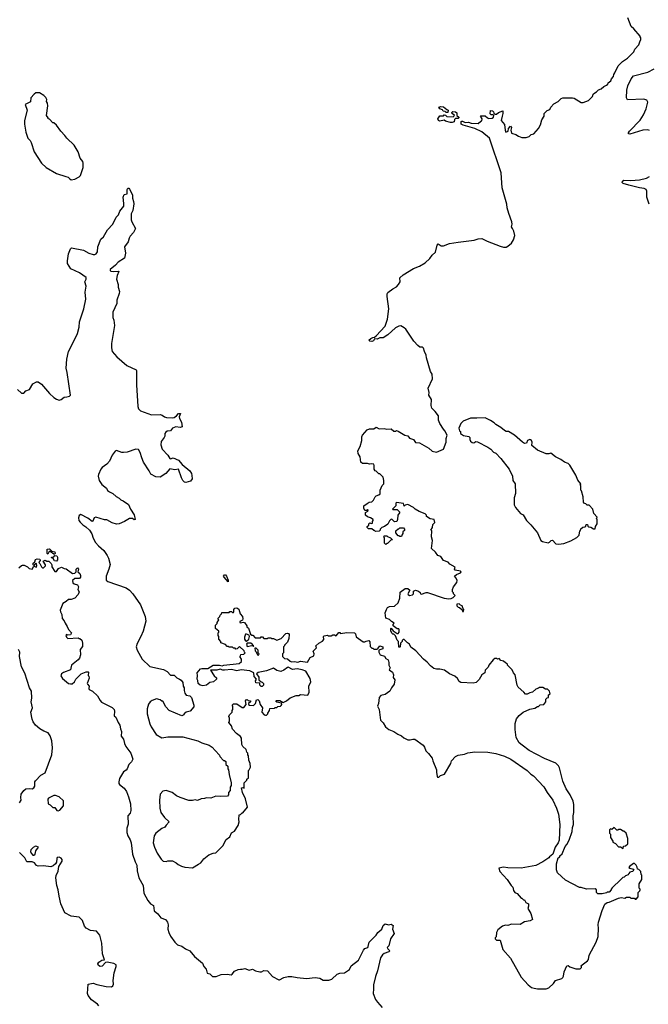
# Model space of a CAD drawing. Extents: x 2220333 to 2384341, y 721037 to 894043.
# Tile 87 of 256: x 2280034 to 2287245, y 757822 to 769123. Entities that reach past the tile are written whole.
import ezdxf

# ---------------------------------------------------------------- set-up
doc = ezdxf.new("R2010")
doc.units = 0

msp = doc.modelspace()

# ---------------------------------------------------------------- linework, layer by layer
at = {"layer": '0CON10XD'}
for points in [[(2285012, 762615), (2285047, 762665), (2285052, 762685), (2285040, 762715), (2285020, 762735), (2285044, 762756), (2285090, 762775), (2285100, 762785), (2285092, 762792), (2285030, 762805), (2285020, 762815), (2285028, 762838), (2284970, 762875), (2284948, 762898), (2284897, 762917), (2284865, 762962), (2284832, 762975), (2284805, 763012), (2284758, 763055), (2284770, 763145), (2284757, 763187), (2284760, 763255), (2284750, 763265), (2284770, 763295), (2284772, 763328), (2284797, 763353), (2284788, 763385), (2284743, 763393), (2284702, 763422), (2284700, 763435), (2284685, 763452), (2284615, 763478), (2284570, 763505), (2284550, 763525), (2284485, 763558), (2284455, 763550), (2284445, 763540), (2284435, 763570), (2284355, 763580), (2284350, 763575), (2284348, 763542), (2284310, 763505), (2284315, 763500), (2284365, 763500), (2284390, 763475), (2284390, 763465), (2284370, 763435), (2284368, 763385), (2284360, 763365), (2284335, 763360), (2284308, 763388), (2284295, 763390), (2284275, 763370), (2284256, 763334), (2284220, 763305), (2284190, 763295), (2284170, 763275), (2284170, 763265), (2284158, 763252), (2284115, 763250), (2284105, 763260), (2284095, 763260), (2284075, 763280), (2284035, 763280), (2284020, 763295), (2284020, 763305), (2284038, 763322), (2284040, 763335), (2284052, 763348), (2284065, 763340), (2284080, 763345), (2284080, 763365), (2284090, 763375), (2284090, 763385), (2284057, 763407), (2284025, 763418), (2284002, 763435), (2284002, 763468), (2284028, 763482), (2284030, 763495), (2284025, 763500), (2284015, 763490), (2283995, 763490), (2283980, 763515), (2283980, 763545), (2284018, 763572), (2284043, 763587), (2284075, 763590), (2284093, 763607), (2284110, 763645), (2284125, 763660), (2284155, 763670), (2284168, 763682), (2284168, 763725), (2284193, 763777), (2284210, 763795), (2284212, 763835), (2284202, 763872), (2284188, 763888), (2284165, 763910), (2284155, 763910), (2284125, 763940), (2284110, 763945), (2284102, 763965), (2284102, 764005), (2284095, 764020), (2284075, 764027), (2284045, 764022), (2284025, 764030), (2283965, 764028), (2283948, 764045), (2283938, 764105), (2283917, 764145), (2283914, 764175), (2283940, 764225), (2283957, 764295), (2283958, 764335), (2283968, 764355), (2284020, 764415), (2284045, 764427), (2284095, 764428), (2284125, 764448), (2284157, 764427), (2284215, 764432), (2284245, 764422), (2284295, 764427), (2284325, 764400), (2284345, 764400), (2284355, 764407), (2284375, 764402), (2284453, 764353), (2284485, 764348), (2284505, 764322), (2284550, 764305), (2284575, 764270), (2284620, 764265), (2284728, 764205), (2284765, 764170), (2284815, 764158), (2284897, 764195), (2284927, 764275), (2284928, 764315), (2284938, 764355), (2284912, 764405), (2284894, 764424), (2284855, 764490), (2284840, 764525), (2284838, 764575), (2284801, 764625), (2284761, 764665), (2284754, 764695), (2284759, 764765), (2284727, 764815), (2284730, 764845), (2284721, 764895), (2284769, 765001), (2284766, 765056), (2284748, 765085), (2284701, 765241), (2284696, 765274), (2284676, 765316), (2284666, 765355), (2284655, 765364), (2284625, 765366), (2284603, 765383), (2284557, 765435), (2284462, 765572), (2284445, 765588), (2284405, 765608), (2284383, 765607), (2284345, 765588), (2284257, 765505), (2284205, 765473), (2284165, 765471), (2284135, 765458), (2284105, 765460), (2284093, 765437), (2284075, 765431), (2284050, 765435), (2284038, 765445), (2284062, 765465), (2284085, 765476), (2284105, 765478), (2284125, 765493), (2284227, 765605), (2284253, 765685), (2284268, 765805), (2284250, 765945), (2284250, 765975), (2284258, 765992), (2284315, 766036), (2284355, 766056), (2284381, 766085), (2284400, 766115), (2284395, 766160), (2284434, 766196), (2284552, 766268), (2284620, 766295), (2284685, 766332), (2284739, 766381), (2284765, 766420), (2284802, 766455), (2284824, 766536), (2284835, 766552), (2284868, 766528), (2284895, 766528), (2284965, 766553), (2285065, 766571), (2285248, 766592), (2285295, 766607), (2285335, 766610), (2285395, 766580), (2285545, 766522), (2285585, 766512), (2285615, 766512), (2285635, 766522), (2285675, 766558), (2285700, 766595), (2285713, 766645), (2285701, 766695), (2285687, 766725), (2285677, 766747), (2285684, 766776), (2285681, 766805), (2285645, 766900), (2285627, 766965), (2285623, 767005), (2285569, 767195), (2285557, 767365), (2285422, 767762), (2285335, 767838), (2285255, 767876), (2285123, 767913), (2285100, 767925), (2285100, 767955), (2285105, 767960), (2285115, 767960), (2285145, 767942), (2285184, 767946), (2285214, 767934), (2285295, 767930), (2285325, 767960), (2285337, 767963), (2285340, 767985), (2285320, 768015), (2285325, 768020), (2285375, 768020), (2285400, 767995), (2285415, 767990), (2285455, 767993), (2285468, 768005), (2285472, 768022), (2285465, 768030), (2285443, 768033), (2285432, 768042), (2285435, 768080), (2285458, 768078), (2285470, 768065), (2285472, 768052), (2285485, 768040), (2285505, 768040), (2285525, 768058), (2285577, 768077), (2285578, 768045), (2285569, 768015), (2285559, 767965), (2285595, 767920), (2285602, 767855), (2285612, 767832), (2285637, 767845), (2285640, 767875), (2285665, 767900), (2285676, 767885), (2285667, 767855), (2285675, 767822), (2285725, 767807), (2285755, 767787), (2285795, 767773), (2285845, 767772), (2285877, 767783), (2285903, 767807), (2285930, 767815), (2285987, 767873), (2286008, 767915), (2286022, 767975), (2286050, 768015), (2286052, 768048), (2286085, 768080), (2286117, 768093), (2286125, 768120), (2286162, 768158), (2286210, 768185), (2286245, 768220), (2286265, 768228), (2286375, 768228), (2286395, 768222), (2286475, 768172), (2286497, 768173), (2286560, 768195), (2286605, 768240), (2286613, 768267), (2286630, 768285), (2286650, 768295), (2286675, 768320), (2286705, 768330), (2286733, 768357), (2286765, 768370), (2286780, 768385), (2286785, 768400), (2286815, 768420), (2286822, 768445), (2286845, 768470), (2286848, 768495), (2286862, 768515), (2286898, 768595), (2286948, 768645), (2287005, 768682), (2287078, 768755), (2287092, 768785), (2287138, 768835), (2287148, 768868), (2287160, 768895), (2287160, 768915), (2287150, 768925), (2287150, 768935), (2287079, 769019), (2287047, 769047), (2287010, 769145)], [(2287260, 767850), (2287240, 767860), (2287184, 767856), (2287035, 767808), (2287019, 767815), (2287018, 767825), (2287030, 767845), (2287150, 767970), (2287189, 768031), (2287221, 768099), (2287238, 768175), (2287228, 768198), (2287195, 768213), (2287005, 768202), (2286994, 768225), (2286998, 768315), (2287012, 768365), (2287048, 768445), (2287075, 768478), (2287239, 768521), (2287311, 768559)], [(2280625, 767287), (2280665, 767294), (2280715, 767318), (2280730, 767335), (2280760, 767425), (2280763, 767475), (2280758, 767495), (2280727, 767535), (2280703, 767605), (2280660, 767685), (2280573, 767765), (2280553, 767795), (2280505, 767842), (2280455, 767912), (2280425, 767940), (2280415, 767940), (2280375, 767980), (2280360, 767985), (2280360, 767995), (2280342, 768025), (2280356, 768135), (2280354, 768165), (2280342, 768185), (2280346, 768206), (2280335, 768230), (2280310, 768255), (2280262, 768282), (2280218, 768282), (2280201, 768269), (2280162, 768225), (2280159, 768181), (2280095, 768150), (2280118, 768085), (2280087, 767965), (2280087, 767925), (2280104, 767834), (2280128, 767765), (2280155, 767738), (2280166, 767715), (2280200, 767605), (2280282, 767475), (2280336, 767426), (2280455, 767358), (2280563, 767323), (2280590, 767315), (2280608, 767295), (2280625, 767287)], [(2284995, 767942), (2284975, 767942), (2284918, 767958), (2284905, 767970), (2284855, 767960), (2284838, 767968), (2284830, 767985), (2284852, 768018), (2284895, 768020), (2284905, 768030), (2284918, 768028), (2284935, 768012), (2285005, 768010), (2285020, 768025), (2284992, 768052), (2284992, 768058), (2285002, 768068), (2285035, 768067), (2285050, 768055), (2285050, 768025), (2285070, 768005), (2285070, 767995), (2285065, 767990), (2285032, 767988), (2285023, 767977), (2285018, 767952), (2284995, 767942)], [(2284945, 768060), (2284925, 768060), (2284915, 768070), (2284892, 768072), (2284885, 768090), (2284852, 768102), (2284842, 768118), (2284865, 768128), (2284895, 768122), (2284932, 768092), (2284950, 768085), (2284945, 768060)], [(2287255, 767007), (2287228, 767085), (2287229, 767155), (2287221, 767175), (2287197, 767187), (2287145, 767193), (2287021, 767225), (2286955, 767245), (2286944, 767255), (2286949, 767271), (2286965, 767280), (2287045, 767276), (2287145, 767285), (2287225, 767306), (2287257, 767325)], [(2280010, 764880), (2280055, 764838), (2280082, 764838), (2280105, 764862), (2280145, 764878), (2280185, 764942), (2280225, 764968), (2280245, 764967), (2280285, 764940), (2280374, 764834), (2280425, 764787), (2280456, 764766), (2280485, 764757), (2280508, 764765), (2280545, 764792), (2280575, 764793), (2280605, 764802), (2280617, 764815), (2280579, 765075), (2280566, 765125), (2280573, 765227), (2280594, 765315), (2280675, 765471), (2280695, 765523), (2280716, 765595), (2280721, 765655), (2280768, 765805), (2280793, 765917), (2280786, 765995), (2280796, 766065), (2280781, 766115), (2280796, 766145), (2280796, 766166), (2280719, 766219), (2280622, 766265), (2280583, 766325), (2280583, 766357), (2280595, 766434), (2280616, 766494), (2280627, 766503), (2280767, 766477), (2280825, 766444), (2280875, 766429), (2280895, 766427), (2280910, 766435), (2280925, 766460), (2280930, 766515), (2280966, 766604), (2280995, 766632), (2281040, 766710), (2281104, 766775), (2281140, 766855), (2281168, 766885), (2281183, 766925), (2281227, 766983), (2281229, 767015), (2281221, 767085), (2281234, 767116), (2281268, 767125), (2281268, 767175), (2281275, 767190), (2281285, 767190), (2281295, 767178), (2281326, 767115), (2281326, 767075), (2281341, 767035), (2281342, 767008), (2281330, 766935), (2281314, 766895), (2281314, 766826), (2281319, 766805), (2281364, 766725), (2281339, 766681), (2281301, 766639), (2281290, 766615), (2281277, 766573), (2281237, 766515), (2281248, 766445), (2281236, 766385), (2281165, 766339), (2281134, 766306), (2281072, 766255), (2281070, 766245), (2281078, 766238), (2281115, 766233), (2281165, 766238), (2281172, 766232), (2281151, 766189), (2281146, 766145), (2281164, 766085), (2281163, 766055), (2281177, 766005), (2281175, 765980), (2281148, 765905), (2281149, 765865), (2281101, 765765), (2281104, 765706), (2281113, 765675), (2281120, 765615), (2281088, 765405), (2281086, 765356), (2281096, 765315), (2281147, 765255), (2281262, 765155), (2281368, 765105), (2281372, 765095), (2281372, 764932)], [(2281372, 764932), (2281388, 764685), (2281397, 764655), (2281418, 764635), (2281545, 764588), (2281645, 764593), (2281670, 764585), (2281694, 764564), (2281716, 764556), (2281785, 764553), (2281805, 764559), (2281834, 764575), (2281855, 764602), (2281878, 764605), (2281864, 764565), (2281868, 764545), (2281890, 764505), (2281899, 764451), (2281875, 764442), (2281825, 764449), (2281788, 764435), (2281763, 764405), (2281725, 764399), (2281710, 764390), (2281700, 764375), (2281699, 764345), (2281692, 764328), (2281658, 764282), (2281652, 764245), (2281668, 764195), (2281734, 764124), (2281755, 764087), (2281765, 764084), (2281795, 764095), (2281856, 764066), (2281899, 764019), (2281987, 763947), (2282005, 763915), (2282010, 763890), (2282013, 763855), (2281995, 763826), (2281938, 763812), (2281925, 763815), (2281905, 763834), (2281890, 763865), (2281856, 763966), (2281815, 763956), (2281755, 763968), (2281710, 763915), (2281646, 763874), (2281595, 763876), (2281538, 763908), (2281520, 763945), (2281454, 764045), (2281433, 764093), (2281415, 764157), (2281395, 764189), (2281365, 764194), (2281265, 764161), (2281225, 764156), (2281205, 764156), (2281145, 764180), (2281128, 764172), (2281093, 764125), (2281065, 764058), (2281035, 764023), (2280978, 763985), (2280964, 763966), (2280937, 763903), (2280933, 763885), (2280947, 763835), (2280975, 763790), (2281031, 763745), (2281041, 763721), (2281063, 763703), (2281103, 763685), (2281141, 763651), (2281175, 763633), (2281195, 763614), (2281222, 763602), (2281280, 763560), (2281303, 763505), (2281345, 763440), (2281360, 763385), (2281345, 763382), (2281327, 763397), (2281295, 763400), (2281236, 763364), (2281174, 763336), (2281145, 763332), (2281095, 763349), (2281035, 763381), (2281005, 763384), (2280908, 763412), (2280887, 763405), (2280872, 763368), (2280865, 763363), (2280815, 763401), (2280735, 763443), (2280716, 763434), (2280707, 763405), (2280713, 763375), (2280726, 763356), (2280757, 763325), (2280793, 763303), (2280835, 763266), (2280861, 763221), (2280875, 763174), (2280905, 763124), (2280936, 763085), (2280999, 763029), (2281038, 762975), (2281053, 762943), (2281070, 762870), (2281056, 762815), (2281024, 762735), (2281025, 762692), (2281045, 762674), (2281255, 762604), (2281295, 762575), (2281332, 762532), (2281418, 762408), (2281472, 762272), (2281480, 762220), (2281450, 762105), (2281425, 762042), (2281380, 761965), (2281370, 761925), (2281380, 761885), (2281437, 761785), (2281525, 761700), (2281685, 761666), (2281725, 761643), (2281765, 761600), (2281805, 761600), (2281835, 761568), (2281868, 761555), (2281885, 761543), (2281904, 761515), (2281908, 761475), (2281922, 761455), (2281920, 761425), (2281927, 761395), (2281945, 761372), (2281985, 761362), (2282004, 761344), (2282032, 761255), (2282030, 761235), (2281990, 761185), (2281943, 761177), (2281920, 761155), (2281916, 761144), (2281895, 761132), (2281750, 761195), (2281710, 761235), (2281675, 761300), (2281665, 761300), (2281647, 761317), (2281605, 761328), (2281555, 761310), (2281532, 761295), (2281512, 761268), (2281496, 761214), (2281497, 761155), (2281525, 761040), (2281541, 761005), (2281600, 760920), (2281665, 760882), (2281735, 760893), (2281905, 760894), (2282077, 760847), (2282125, 760823), (2282206, 760796), (2282242, 760772), (2282278, 760735), (2282325, 760680), (2282330, 760665), (2282372, 760622), (2282385, 760620), (2282398, 760608), (2282400, 760575), (2282420, 760555), (2282420, 760525), (2282430, 760515), (2282438, 760458), (2282458, 760365), (2282458, 760335), (2282450, 760315), (2282450, 760275), (2282430, 760255), (2282430, 760225), (2282417, 760213), (2282335, 760208), (2282285, 760213), (2282225, 760188), (2282175, 760193), (2282155, 760183), (2282115, 760180), (2282075, 760162), (2282045, 760168), (2282015, 760160), (2281975, 760160), (2281874, 760194), (2281834, 760214), (2281784, 760254), (2281715, 760276), (2281675, 760270), (2281646, 760235), (2281636, 760165), (2281643, 760075), (2281654, 760025), (2281695, 759967), (2281750, 759915), (2281715, 759880), (2281700, 759855), (2281665, 759839), (2281594, 759786), (2281578, 759755), (2281566, 759674), (2281579, 759625), (2281612, 759555), (2281655, 759488), (2281680, 759465), (2281715, 759462), (2281735, 759470), (2281785, 759470), (2281830, 759445), (2281850, 759425), (2281888, 759408), (2281928, 759398), (2282015, 759390), (2282085, 759432), (2282113, 759447), (2282145, 759490), (2282203, 759537), (2282253, 759557), (2282285, 759560), (2282365, 759640), (2282402, 759715), (2282446, 759744), (2282465, 759790), (2282499, 759811), (2282540, 759875), (2282552, 759915), (2282548, 759945), (2282552, 759998), (2282568, 760002), (2282585, 760020), (2282595, 760020), (2282648, 760085), (2282625, 760180), (2282588, 760255), (2282580, 760305), (2282595, 760310), (2282608, 760302), (2282610, 760365), (2282640, 760395), (2282640, 760405), (2282657, 760423), (2282660, 760505), (2282668, 760512), (2282680, 760545), (2282678, 760585), (2282662, 760625), (2282660, 760675), (2282650, 760685), (2282650, 760705), (2282640, 760715), (2282630, 760745), (2282595, 760780), (2282583, 760803), (2282577, 760875), (2282568, 760895), (2282522, 760932), (2282475, 760980), (2282465, 761020), (2282432, 761055), (2282440, 761075), (2282440, 761105), (2282433, 761127), (2282440, 761145), (2282470, 761175), (2282470, 761195), (2282480, 761205), (2282480, 761245), (2282470, 761255), (2282485, 761270), (2282525, 761270), (2282585, 761230), (2282605, 761230), (2282630, 761265), (2282623, 761307), (2282632, 761318), (2282645, 761320), (2282655, 761310), (2282680, 761305), (2282680, 761295), (2282660, 761275), (2282660, 761265), (2282670, 761255), (2282715, 761252), (2282740, 761275), (2282750, 761315), (2282765, 761320), (2282782, 761305), (2282792, 761265), (2282820, 761225), (2282810, 761175), (2282840, 761145), (2282855, 761140), (2282865, 761140), (2282880, 761155), (2282880, 761165), (2282900, 761195), (2282902, 761218), (2282955, 761220), (2282965, 761230), (2282985, 761230), (2282995, 761240), (2283027, 761243), (2283035, 761250), (2283042, 761265), (2283038, 761278), (2282985, 761290), (2282972, 761302), (2282975, 761310), (2283019, 761309), (2283055, 761288), (2283095, 761306), (2283135, 761340), (2283205, 761367), (2283235, 761368), (2283255, 761378), (2283338, 761372), (2283354, 761406), (2283352, 761475), (2283372, 761525), (2283365, 761560), (2283318, 761645), (2283275, 761662), (2283215, 761674), (2283165, 761666), (2283115, 761690), (2283105, 761689), (2283065, 761658), (2283029, 761641), (2282982, 761652), (2282945, 761680), (2282865, 761648), (2282768, 761632), (2282752, 761615), (2282777, 761577), (2282778, 761548), (2282802, 761522), (2282815, 761520), (2282830, 761505), (2282830, 761485), (2282815, 761470), (2282805, 761470), (2282790, 761485), (2282788, 761508), (2282742, 761512), (2282738, 761535), (2282750, 761555), (2282722, 761585), (2282720, 761625), (2282675, 761651), (2282575, 761661), (2282525, 761650), (2282465, 761664), (2282385, 761656), (2282365, 761659), (2282335, 761668), (2282295, 761656), (2282222, 761658), (2282264, 761594), (2282291, 761571), (2282293, 761555), (2282256, 761524), (2282216, 761514), (2282175, 761484), (2282135, 761479), (2282104, 761484), (2282083, 761505), (2282079, 761539), (2282070, 761555), (2282073, 761595), (2282069, 761625), (2282109, 761671), (2282125, 761678), (2282192, 761678), (2282255, 761713), (2282324, 761714), (2282355, 761708), (2282375, 761716), (2282550, 761735), (2282580, 761755), (2282580, 761785), (2282560, 761815), (2282568, 761822), (2282572, 761838), (2282605, 761840), (2282620, 761855), (2282612, 761862), (2282608, 761878), (2282555, 761930), (2282528, 761902), (2282515, 761900), (2282505, 761910), (2282485, 761910), (2282475, 761920), (2282435, 761920), (2282425, 761930), (2282415, 761930), (2282395, 761950), (2282342, 761972), (2282340, 761985), (2282320, 762015), (2282320, 762045), (2282310, 762055), (2282310, 762085), (2282318, 762092), (2282320, 762105), (2282280, 762135), (2282280, 762175), (2282298, 762192), (2282300, 762205), (2282320, 762235), (2282312, 762242), (2282310, 762255), (2282328, 762272), (2282332, 762288), (2282348, 762302), (2282352, 762318), (2282435, 762320), (2282445, 762330), (2282465, 762330), (2282475, 762320), (2282485, 762320), (2282490, 762325), (2282490, 762355), (2282501, 762369), (2282525, 762374), (2282546, 762356), (2282562, 762305), (2282590, 762275), (2282594, 762246), (2282589, 762231)], [(2286215, 763102), (2286275, 763110), (2286355, 763142), (2286425, 763180), (2286452, 763208), (2286460, 763255), (2286468, 763262), (2286472, 763278), (2286495, 763300), (2286518, 763302), (2286528, 763312), (2286532, 763328), (2286548, 763328), (2286552, 763312), (2286563, 763303), (2286585, 763300), (2286615, 763280), (2286635, 763280), (2286640, 763305), (2286660, 763335), (2286658, 763385), (2286650, 763395), (2286658, 763415), (2286620, 763455), (2286610, 763505), (2286565, 763550), (2286542, 763552), (2286528, 763568), (2286515, 763570), (2286500, 763585), (2286498, 763645), (2286477, 763717), (2286470, 763725), (2286470, 763775), (2286460, 763785), (2286470, 763795), (2286435, 763840), (2286412, 763895), (2286345, 764010), (2286325, 764030), (2286283, 764043), (2286240, 764075), (2286180, 764105), (2286127, 764147), (2286105, 764140), (2286075, 764140), (2285975, 764182), (2285910, 764235), (2285911, 764275), (2285905, 764292), (2285895, 764300), (2285885, 764303), (2285860, 764295), (2285848, 764262), (2285825, 764260), (2285800, 764275), (2285710, 764355), (2285640, 764395), (2285615, 764398), (2285595, 764408), (2285555, 764442), (2285495, 764478), (2285475, 764498), (2285435, 764522), (2285375, 764552), (2285279, 764549), (2285205, 764548), (2285120, 764515), (2285093, 764487), (2285072, 764435), (2285080, 764405), (2285090, 764395), (2285090, 764375), (2285125, 764352), (2285185, 764340), (2285196, 764326), (2285198, 764305), (2285206, 764286), (2285225, 764270), (2285245, 764268), (2285265, 764280), (2285285, 764278), (2285405, 764218), (2285440, 764195), (2285471, 764161), (2285495, 764148), (2285555, 764088), (2285650, 763965), (2285688, 763885), (2285692, 763835), (2285718, 763795), (2285720, 763685), (2285708, 763635), (2285708, 763555), (2285720, 763525), (2285777, 763457), (2285809, 763439), (2285848, 763375), (2285896, 763326), (2285973, 763233), (2286014, 763144), (2286033, 763133), (2286095, 763120), (2286110, 763125), (2286130, 763145), (2286145, 763148), (2286185, 763108), (2286215, 763102)], [(2284415, 763190), (2284395, 763190), (2284385, 763200), (2284375, 763200), (2284350, 763235), (2284350, 763255), (2284375, 763280), (2284385, 763280), (2284395, 763290), (2284435, 763290), (2284450, 763275), (2284448, 763262), (2284430, 763245), (2284430, 763225), (2284420, 763215), (2284415, 763190)], [(2284235, 763100), (2284220, 763115), (2284220, 763175), (2284210, 763185), (2284215, 763200), (2284245, 763200), (2284255, 763190), (2284288, 763178), (2284310, 763155), (2284292, 763148), (2284255, 763110), (2284245, 763110), (2284235, 763100)], [(2280435, 762990), (2280425, 762990), (2280385, 763020), (2280372, 763018), (2280355, 762990), (2280350, 762995), (2280350, 763045), (2280375, 763050), (2280402, 763022), (2280437, 763017), (2280440, 762995), (2280435, 762990)], [(2280455, 762910), (2280434, 762914), (2280418, 762938), (2280402, 762942), (2280400, 762955), (2280425, 762960), (2280438, 762972), (2280459, 762969), (2280466, 762956), (2280468, 762925), (2280455, 762910)], [(2280025, 762830), (2280055, 762860), (2280065, 762862), (2280085, 762862), (2280125, 762842), (2280144, 762824), (2280175, 762818), (2280195, 762850), (2280225, 762840), (2280232, 762855), (2280225, 762880), (2280212, 762878), (2280195, 762860), (2280190, 762865), (2280190, 762885), (2280208, 762902), (2280214, 762926), (2280235, 762937), (2280265, 762930), (2280270, 762915), (2280258, 762902)], [(2280258, 762902), (2280252, 762892), (2280265, 762880), (2280285, 762842), (2280295, 762832), (2280305, 762832), (2280328, 762855), (2280328, 762865), (2280302, 762908), (2280325, 762918), (2280345, 762908), (2280368, 762908), (2280395, 762880), (2280402, 762865), (2280403, 762843), (2280438, 762788), (2280455, 762790), (2280480, 762825), (2280515, 762840), (2280543, 762823), (2280565, 762820), (2280638, 762768), (2280665, 762770), (2280680, 762785), (2280682, 762815), (2280695, 762830), (2280707, 762815), (2280700, 762785), (2280722, 762765), (2280731, 762745), (2280731, 762725), (2280721, 762709), (2280665, 762710), (2280640, 762685), (2280645, 762660), (2280658, 762648), (2280695, 762638), (2280708, 762615), (2280702, 762585), (2280717, 762555), (2280706, 762525), (2280665, 762484), (2280625, 762468), (2280593, 762467), (2280568, 762445), (2280527, 762423), (2280499, 762345), (2280501, 762325), (2280516, 762295), (2280522, 762252), (2280544, 762224), (2280554, 762195), (2280580, 762160), (2280594, 762124), (2280628, 762085), (2280617, 762063), (2280585, 762060), (2280572, 762068), (2280562, 762055), (2280570, 762035), (2280585, 762022), (2280705, 762030), (2280715, 762020), (2280725, 762020), (2280745, 762000), (2280756, 761966), (2280755, 761930), (2280727, 761893), (2280730, 761835), (2280720, 761795), (2280706, 761774), (2280628, 761715), (2280621, 761681), (2280615, 761662), (2280535, 761630), (2280513, 761615), (2280507, 761593), (2280525, 761561), (2280595, 761506), (2280615, 761499), (2280635, 761500), (2280662, 761525), (2280677, 761553), (2280740, 761615), (2280795, 761640), (2280818, 761638), (2280822, 761635), (2280820, 761595), (2280827, 761587), (2280830, 761565), (2280808, 761505), (2280810, 761495), (2280832, 761475), (2280828, 761445), (2280832, 761435), (2280868, 761415), (2280925, 761363), (2280955, 761308), (2280971, 761291), (2281095, 761227), (2281116, 761206), (2281121, 761185), (2281117, 761135), (2281136, 761116), (2281162, 761055), (2281184, 761025), (2281189, 760985), (2281202, 760952), (2281198, 760898), (2281226, 760865), (2281236, 760816), (2281252, 760782), (2281307, 760705), (2281330, 760635), (2281317, 760605), (2281287, 760575), (2281267, 760523), (2281255, 760509), (2281225, 760492), (2281178, 760412), (2281171, 760375), (2281170, 760355), (2281177, 760345), (2281232, 760302), (2281259, 760265), (2281283, 760203), (2281303, 760125), (2281309, 760045), (2281302, 760015), (2281274, 759985), (2281278, 759888), (2281261, 759845), (2281263, 759795), (2281275, 759755), (2281301, 759711), (2281314, 759675), (2281327, 759545), (2281357, 759457), (2281378, 759418), (2281380, 759355), (2281401, 759275), (2281450, 759185), (2281459, 759099), (2281502, 759015), (2281534, 758974), (2281568, 758955), (2281576, 758895), (2281619, 758859), (2281654, 758814), (2281705, 758794), (2281729, 758765), (2281736, 758735), (2281733, 758685), (2281743, 758645), (2281764, 758605), (2281814, 758535), (2281845, 758506), (2281895, 758488), (2281935, 758459), (2281984, 758434), (2282040, 758370), (2282132, 758295), (2282148, 758255), (2282172, 758225), (2282185, 758180), (2282215, 758170), (2282245, 758142), (2282289, 758141), (2282345, 758163), (2282415, 758167), (2282459, 758161), (2282473, 758167), (2282499, 758201), (2282540, 758220), (2282565, 758226), (2282586, 758224), (2282615, 758233), (2282665, 758213), (2282706, 758226), (2282738, 758208), (2282787, 758193), (2282807, 758193), (2282835, 758210), (2282877, 758207), (2282935, 758143), (2283005, 758102), (2283015, 758102), (2283065, 758130), (2283115, 758140), (2283155, 758140), (2283215, 758128), (2283325, 758120), (2283425, 758130), (2283475, 758121), (2283515, 758100), (2283581, 758099), (2283615, 758110), (2283675, 758169), (2283705, 758179), (2283760, 758185), (2283819, 758221), (2283838, 758262), (2283921, 758329), (2283979, 758445), (2283995, 758461), (2284026, 758474), (2284033, 758485), (2284044, 758536), (2284122, 758615), (2284142, 758648), (2284187, 758685), (2284205, 758726), (2284225, 758744), (2284265, 758733), (2284295, 758742), (2284317, 758727), (2284312, 758685), (2284329, 758635), (2284288, 758572), (2284268, 758495), (2284250, 758475), (2284257, 758457), (2284280, 758435), (2284270, 758425), (2284214, 758406), (2284195, 758389), (2284172, 758355), (2284140, 758205), (2284115, 758140), (2284094, 758046), (2284091, 758001), (2284087, 757945), (2284116, 757876), (2284137, 757845), (2284192, 757785)], [(2282425, 762672), (2282378, 762725), (2282372, 762735), (2282385, 762752), (2282395, 762752), (2282405, 762737), (2282425, 762690), (2282425, 762672)], [(2282589, 762231), (2282558, 762215), (2282558, 762205), (2282565, 762200), (2282597, 762207), (2282613, 762203), (2282640, 762165), (2282640, 762155), (2282658, 762138), (2282682, 762072), (2282695, 762060), (2282708, 762058), (2282735, 762030), (2282795, 762030), (2282805, 762040), (2282818, 762038), (2282835, 762020), (2282875, 762020), (2282885, 762030), (2282915, 762030), (2282925, 762020), (2282945, 762020), (2282985, 762002), (2283035, 762020), (2283085, 762078), (2283105, 762083), (2283118, 762078), (2283126, 762065), (2283121, 762019), (2283105, 761978), (2283070, 761945), (2283070, 761935), (2283060, 761925), (2283060, 761855), (2283050, 761845), (2283050, 761815), (2283073, 761793), (2283107, 761787), (2283135, 761760), (2283153, 761753), (2283185, 761757), (2283225, 761750), (2283255, 761759), (2283335, 761750), (2283367, 761803), (2283407, 761823), (2283412, 761845), (2283402, 761875), (2283438, 761912), (2283432, 761935), (2283465, 761968), (2283509, 761991), (2283522, 762008), (2283520, 762045), (2283525, 762052), (2283565, 762058), (2283575, 762050), (2283605, 762050), (2283625, 762062), (2283645, 762062), (2283665, 762050), (2283695, 762090), (2283705, 762090), (2283715, 762080), (2283785, 762090), (2283875, 762086), (2283886, 762075), (2283895, 762038), (2283974, 761984), (2283995, 761982), (2284008, 761992), (2284038, 761998), (2284052, 761982), (2284055, 761930), (2284075, 761910), (2284085, 761910), (2284095, 761900), (2284135, 761900), (2284145, 761910), (2284165, 761938), (2284200, 761925), (2284198, 761902), (2284152, 761888), (2284152, 761865), (2284168, 761835), (2284217, 761817), (2284235, 761792), (2284260, 761775), (2284270, 761745), (2284268, 761715), (2284282, 761685), (2284273, 761663), (2284312, 761635), (2284322, 761605), (2284320, 761575), (2284337, 761545), (2284330, 761495), (2284300, 761455), (2284280, 761415), (2284225, 761379), (2284175, 761368), (2284158, 761342), (2284150, 761275), (2284140, 761245), (2284156, 761206), (2284171, 761085), (2284202, 761052), (2284229, 761005), (2284268, 760975), (2284325, 760954), (2284372, 760922), (2284412, 760905), (2284440, 760880), (2284485, 760859), (2284514, 760856), (2284545, 760866), (2284565, 760864), (2284664, 760795), (2284678, 760775), (2284693, 760733), (2284725, 760701), (2284766, 760646), (2284772, 760615), (2284814, 760515), (2284816, 760485), (2284822, 760435), (2284828, 760428), (2284842, 760428), (2284863, 760447), (2284908, 760462), (2284980, 760585), (2284987, 760615), (2285032, 760665), (2285065, 760681), (2285135, 760693), (2285175, 760710), (2285255, 760720), (2285405, 760716), (2285495, 760700), (2285595, 760670), (2285668, 760635), (2285856, 760506), (2285898, 760465), (2285928, 760445), (2286045, 760318), (2286084, 760254), (2286150, 760165), (2286192, 760072), (2286213, 760005), (2286230, 759885), (2286222, 759705), (2286212, 759675), (2286178, 759625), (2286150, 759545), (2286112, 759515), (2286105, 759502), (2286034, 759456), (2285955, 759417), (2285785, 759386), (2285635, 759390), (2285585, 759397), (2285530, 759385), (2285542, 759345), (2285626, 759256), (2285672, 759185), (2285692, 759165), (2285698, 759128), (2285714, 759104), (2285740, 759095), (2285785, 759040), (2285795, 759040), (2285815, 759020), (2285825, 759020), (2285842, 758992), (2285870, 758975), (2285872, 758948), (2285863, 758923), (2285897, 758865), (2285918, 758795), (2285889, 758781), (2285823, 758767), (2285775, 758740), (2285677, 758743), (2285635, 758728), (2285605, 758732), (2285572, 758718), (2285518, 758675), (2285502, 758645), (2285500, 758595), (2285490, 758585), (2285490, 758575), (2285505, 758560), (2285547, 758557), (2285575, 758450), (2285665, 758350), (2285785, 758132), (2285865, 758047), (2285906, 758016), (2285936, 758006), (2285975, 757998), (2286015, 757998), (2286075, 758000), (2286105, 758010), (2286158, 758062), (2286180, 758095), (2286252, 758118), (2286265, 758130), (2286272, 758145), (2286278, 758195), (2286310, 758265), (2286325, 758268), (2286345, 758253), (2286415, 758228), (2286465, 758230), (2286480, 758245), (2286480, 758255), (2286470, 758265), (2286549, 758321), (2286558, 758335), (2286568, 758385), (2286647, 758535), (2286669, 758601), (2286673, 758695), (2286668, 758735), (2286673, 758765), (2286715, 758900), (2286748, 758972), (2286775, 758992), (2286796, 758994), (2286905, 759042), (2286935, 759048), (2286975, 759042), (2286995, 759050), (2287035, 759050), (2287045, 759040), (2287085, 759040), (2287095, 759030), (2287105, 759030), (2287130, 759055), (2287130, 759105), (2287147, 759123), (2287150, 759135), (2287150, 759145), (2287140, 759155), (2287140, 759205), (2287170, 759255), (2287170, 759305), (2287163, 759313), (2287158, 759348), (2287135, 759370), (2287120, 759375), (2287117, 759397), (2287105, 759420), (2287087, 759437), (2287075, 759438), (2287030, 759405), (2287022, 759392), (2287033, 759383), (2287070, 759375), (2287078, 759362), (2287062, 759348), (2287035, 759340), (2287020, 759325), (2287015, 759310), (2286982, 759298), (2286968, 759282), (2286952, 759278), (2286930, 759255), (2286832, 759158), (2286820, 759145), (2286820, 759135), (2286795, 759110), (2286775, 759110), (2286765, 759100), (2286715, 759090), (2286665, 759090), (2286650, 759105), (2286650, 759135), (2286637, 759147), (2286535, 759143), (2286475, 759162), (2286455, 759162), (2286295, 759248), (2286205, 759330), (2286193, 759365), (2286192, 759435), (2286210, 759505), (2286230, 759515), (2286230, 759525), (2286255, 759550), (2286290, 759635), (2286312, 759655), (2286338, 759705), (2286373, 759805), (2286377, 759853), (2286387, 759885), (2286383, 759985), (2286392, 760025), (2286392, 760115), (2286382, 760155), (2286348, 760225), (2286304, 760294), (2286263, 760385), (2286226, 760536), (2286215, 760560), (2286185, 760590), (2286054, 760644), (2285878, 760735), (2285797, 760795), (2285763, 760825), (2285730, 760885), (2285716, 760976), (2285716, 761045), (2285732, 761098), (2285765, 761138), (2285810, 761175), (2285885, 761208), (2285945, 761222), (2285975, 761240), (2285985, 761240), (2286005, 761260), (2286048, 761262), (2286070, 761295), (2286070, 761325), (2286085, 761340), (2286100, 761345), (2286100, 761375), (2286120, 761385), (2286110, 761415), (2286088, 761438), (2286065, 761440), (2286035, 761460), (2285995, 761460), (2285985, 761450), (2285955, 761440), (2285917, 761403), (2285885, 761398), (2285855, 761380), (2285835, 761380), (2285816, 761406), (2285753, 761463), (2285742, 761485), (2285718, 761605), (2285698, 761625), (2285685, 761660), (2285630, 761715), (2285630, 761725), (2285620, 761735), (2285605, 761740), (2285585, 761760), (2285555, 761770), (2285535, 761790), (2285515, 761782), (2285505, 761790), (2285485, 761790), (2285464, 761776), (2285414, 761716), (2285409, 761691), (2285374, 761656), (2285368, 761625), (2285337, 761603), (2285305, 761550), (2285270, 761515), (2285235, 761508), (2285095, 761517), (2285077, 761527), (2285055, 761562), (2285025, 761588), (2284964, 761614), (2284906, 761656), (2284855, 761667), (2284815, 761667), (2284786, 761676), (2284746, 761706), (2284710, 761750), (2284665, 761783), (2284579, 761879), (2284521, 761921), (2284506, 761956), (2284481, 761971), (2284445, 762010), (2284432, 762008), (2284422, 761998), (2284420, 761985), (2284402, 761968), (2284400, 761925), (2284395, 761920), (2284382, 761922), (2284378, 761985), (2284365, 762000), (2284345, 762050), (2284325, 762070), (2284315, 762070), (2284305, 762080), (2284292, 762105), (2284290, 762135), (2284295, 762140), (2284320, 762110), (2284365, 762080), (2284375, 762080), (2284388, 762092), (2284388, 762125), (2284385, 762130), (2284365, 762130), (2284320, 762165), (2284318, 762182), (2284330, 762195), (2284320, 762205), (2284300, 762215), (2284275, 762240), (2284234, 762254), (2284228, 762315), (2284240, 762355), (2284255, 762377), (2284275, 762389), (2284335, 762390), (2284375, 762430), (2284393, 762485), (2284398, 762552), (2284454, 762596), (2284485, 762593), (2284510, 762575), (2284488, 762535), (2284490, 762525), (2284504, 762514), (2284539, 762521), (2284552, 762535), (2284550, 762565), (2284575, 762577), (2284610, 762565), (2284627, 762547), (2284630, 762535), (2284645, 762528), (2284695, 762548), (2284713, 762547), (2284905, 762482), (2284955, 762477), (2284982, 762478), (2285005, 762490), (2285030, 762515), (2285010, 762535), (2285010, 762545), (2285000, 762555), (2285000, 762585), (2285012, 762615)], [(2285125, 762330), (2285130, 762355), (2285122, 762362), (2285110, 762395), (2285092, 762402), (2285075, 762420), (2285050, 762415), (2285050, 762395), (2285065, 762380), (2285078, 762378), (2285108, 762348), (2285115, 762330), (2285125, 762330)], [(2282635, 761992), (2282663, 762015), (2282670, 762045), (2282668, 762058), (2282635, 762072), (2282625, 762070), (2282614, 762035), (2282614, 762014), (2282624, 761994), (2282635, 761992)], [(2282645, 761928), (2282695, 761940), (2282710, 761940), (2282715, 761930), (2282718, 761938), (2282710, 761940), (2282708, 761948), (2282687, 761967), (2282645, 761967), (2282637, 761955), (2282645, 761928)], [(2280030, 760135), (2280050, 760165), (2280047, 760197), (2280052, 760235), (2280082, 760278), (2280105, 760296), (2280145, 760301), (2280175, 760296), (2280194, 760306), (2280206, 760325), (2280206, 760374), (2280215, 760387), (2280275, 760451), (2280325, 760478), (2280401, 760685), (2280411, 760765), (2280401, 760845), (2280384, 760905), (2280359, 760939), (2280309, 760959), (2280265, 760984), (2280215, 761026), (2280188, 761065), (2280176, 761095), (2280163, 761175), (2280180, 761225), (2280167, 761295), (2280172, 761335), (2280168, 761415), (2280145, 761456), (2280091, 761621), (2280056, 761695), (2280031, 761815), (2280035, 761865), (2280020, 761895)], [(2282775, 761830), (2282780, 761845), (2282770, 761855), (2282768, 761888), (2282748, 761908), (2282732, 761908), (2282735, 761880), (2282748, 761868), (2282760, 761835), (2282775, 761830)], [(2280475, 760042), (2280495, 760050), (2280535, 760100), (2280535, 760157), (2280485, 760203), (2280445, 760218), (2280425, 760218), (2280365, 760190), (2280358, 760175), (2280360, 760125), (2280385, 760110), (2280415, 760080), (2280435, 760080), (2280460, 760045), (2280475, 760042)], [(2286955, 759610), (2286962, 759638), (2286985, 759640), (2287010, 759665), (2287010, 759725), (2286990, 759785), (2286965, 759810), (2286955, 759810), (2286927, 759827), (2286905, 759830), (2286895, 759820), (2286885, 759820), (2286855, 759850), (2286825, 759830), (2286812, 759838), (2286800, 759825), (2286800, 759785), (2286810, 759775), (2286812, 759735), (2286840, 759695), (2286840, 759685), (2286868, 759668), (2286905, 759630), (2286925, 759630), (2286955, 759610)], [(2280940, 757805), (2280928, 757825), (2280858, 757875), (2280820, 757925), (2280813, 757945), (2280818, 758052), (2280875, 758066), (2280919, 758049), (2281025, 758028), (2281085, 758023), (2281104, 758035), (2281110, 758055), (2281105, 758095), (2281118, 758185), (2281142, 758255), (2281139, 758275), (2281115, 758290), (2281036, 758304), (2281018, 758302), (2280980, 758260), (2280955, 758256), (2280937, 758267), (2280930, 758285), (2280943, 758307), (2280975, 758327), (2281007, 758333), (2280982, 758402), (2280977, 758525), (2280953, 758615), (2280915, 758661), (2280845, 758670), (2280795, 758696), (2280778, 758718), (2280756, 758785), (2280715, 758824), (2280625, 758835), (2280551, 758871), (2280505, 758975), (2280485, 759065), (2280474, 759135), (2280458, 759185), (2280447, 759275), (2280451, 759299), (2280475, 759352), (2280482, 759405), (2280519, 759465), (2280519, 759485), (2280510, 759500), (2280485, 759511), (2280464, 759506), (2280458, 759495), (2280454, 759455), (2280444, 759436), (2280418, 759412), (2280389, 759401), (2280305, 759410), (2280245, 759409), (2280228, 759415), (2280204, 759444), (2280175, 759459), (2280115, 759459), (2280092, 759502), (2280033, 759565)], [(2280195, 759532), (2280211, 759545), (2280218, 759585), (2280248, 759625), (2280230, 759635), (2280214, 759636), (2280188, 759622), (2280160, 759595), (2280159, 759575), (2280166, 759555), (2280183, 759533), (2280195, 759532)]]:
    msp.add_lwpolyline(points, dxfattribs=at)

doc.saveas('drawing.dxf')
